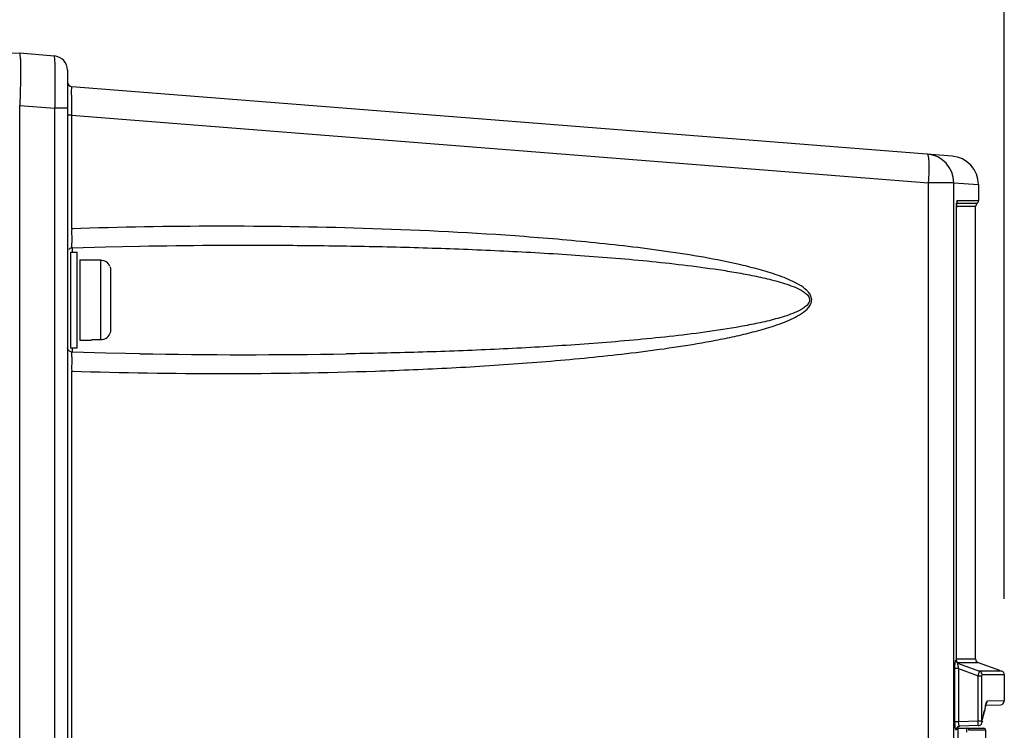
# Model space of a CAD drawing. Header units: inches. Extents: x 0 to 117, y 0 to 83.
# Tile 22 of 64: x 53.81 to 57.86, y 50.24 to 53.17. Entities that reach past the tile are written whole.
import ezdxf

# ---------------------------------------------------------------- set-up
doc = ezdxf.new("R2010")
doc.units = ezdxf.units.IN
doc.header["$LTSCALE"] = 6.431102
doc.header["$MEASUREMENT"] = 0
doc.layers.get('0').update_dxf_attribs({"linetype": 'CONTINUOUS'})
doc.styles.get("Standard").update_dxf_attribs({"font": 'txt', "width": 0.8})
doc.dimstyles.new('DIMSTYLE_1', dxfattribs={"dimtxt": 0.78125, "dimasz": 0.7, "dimexe": 0.18, "dimexo": 0.0625, "dimgap": 0.09, "dimtad": 1, "dimdec": 0, "dimzin": 4, "dimdsep": 46, "dimtxsty": 'STANDARD', "dimblk": '_FILLED', "dimblk1": '_FILLED', "dimblk2": '_FILLED', "dimcen": 0.09, "dimadec": 0, "dimazin": 0, "dimtfac": 1, "dimtdec": 0, "dimtofl": 0, "dimtmove": 0, "dimatfit": 3, "dimldrblk": '_FILLED', "dimfxl": 1, "dimtolj": 1, "dimtzin": 4, "dimarcsym": 0})

# ---------------------------------------------------------------- blocks, each defined once
blk = doc.blocks.new('_FILLED')
at = {"color": 0, "linetype": 'BYBLOCK'}
blk.add_solid([(0, 0), (-1, 0.1429), (-1, -0.1429)], dxfattribs=at)
blk = doc.blocks.new('*D3')
at = {"color": 7, "linetype": 'CONTINUOUS'}
for p, q in [((47.5988, 53.0427), (47.5988, 58.2893)), ((57.8626, 50.7794), (57.8626, 58.2893)), ((47.5988, 58.0393), (52.7307, 58.0393)), ((57.8626, 58.0393), (52.7307, 58.0393))]:
    blk.add_line(p, q, dxfattribs=at)
at = {"color": 7, "linetype": 'CONTINUOUS', "xscale": 0.7, "yscale": 0.7, "zscale": 0.7, "rotation": 180}
blk.add_blockref('_FILLED', (47.5988, 58.0393), dxfattribs=at)
at = {"color": 7, "linetype": 'CONTINUOUS', "xscale": 0.7, "yscale": 0.7, "zscale": 0.7}
blk.add_blockref('_FILLED', (57.8626, 58.0393), dxfattribs=at)
at = {"color": 7, "linetype": 'CONTINUOUS', "insert": (52.7307, 59.0159), "char_height": 0.78125, "width": 1.875, "attachment_point": 2, "line_spacing_factor": 0.9}
blk.add_mtext('261', dxfattribs=at)

msp = doc.modelspace()

# ---------------------------------------------------------------- linework, layer by layer
at = {"color": 7, "linetype": 'CONTINUOUS'}
for p, q in [((53.8075, 53.0269), (53.1181, 53.0148)), ((53.9499, 53.0156), (53.8075, 53.0269)), ((54.0043, 52.9568), (54.0043, 41.9281)), ((57.6474, 52.6035), (54.0225, 52.8888)), ((53.8075, 41.684), (53.8075, 52.8111)), ((53.8075, 52.8111), (53.9527, 52.8004)), ((53.9527, 41.9281), (53.9527, 52.8004)), ((54.0043, 52.8004), (53.9527, 52.8004)), ((54.0215, 52.7715), (54.0043, 52.7715)), ((54.0215, 52.7715), (54.0215, 52.304)), ((54.0215, 52.7715), (57.551, 52.4938)), ((57.551, 34.7291), (57.551, 52.4938)), ((57.6543, 52.4938), (57.551, 52.4938)), ((57.6543, 34.7209), (57.6543, 52.4937)), ((57.6543, 52.4937), (57.7563, 52.4857)), ((57.7563, 52.4866), (57.7563, 52.4202)), ((57.7445, 52.3956), (57.6653, 52.3956)), ((57.7504, 52.4079), (57.6666, 52.4079)), ((57.6687, 52.4202), (57.7563, 52.4202)), ((57.7445, 50.532), (57.7445, 52.3956)), ((57.6651, 50.5277), (57.6651, 52.3918)), ((54.0226, 52.2292), (54.0219, 52.2455)), ((54.1608, 52.2296), (54.3012, 52.2326)), ((54.3012, 52.2326), (54.3026, 52.2326)), ((54.0161, 52.2077), (54.0161, 51.8143)), ((54.0161, 52.2077), (54.0437, 52.2077)), ((54.0233, 52.2256), (54.1608, 52.2296)), ((54.0237, 52.2256), (54.0237, 52.2077)), ((54.0437, 51.8141), (54.0437, 52.2076)), ((54.0555, 52.1762), (54.0555, 51.8457)), ((54.0555, 52.1762), (54.1027, 52.1762)), ((54.1027, 52.175), (54.1027, 52.1762)), ((54.1421, 52.175), (54.1027, 52.175)), ((54.1421, 51.8467), (54.1421, 52.175)), ((54.1815, 52.1353), (54.1815, 51.8864)), ((54.0555, 51.8455), (54.1027, 51.8455)), ((54.1027, 51.8455), (54.1027, 51.8467)), ((54.1421, 51.8467), (54.1027, 51.8467)), ((54.0161, 51.814), (54.0437, 51.814)), ((54.1618, 51.7921), (54.0233, 51.7961)), ((54.0237, 51.814), (54.0237, 51.7961)), ((54.0215, 51.7177), (54.0215, 43.052)), ((57.6636, 50.5277), (57.6651, 50.5277)), ((57.6653, 50.532), (57.7445, 50.532)), ((57.6592, 50.2743), (57.6592, 50.4919)), ((57.6745, 50.4919), (57.6592, 50.4919)), ((57.6697, 50.5173), (57.6726, 50.5173)), ((57.6726, 50.5173), (57.7538, 50.5174)), ((57.6738, 50.5129), (57.6754, 50.5129)), ((57.6738, 50.5129), (57.7604, 50.4815)), ((57.6745, 50.4919), (57.6745, 50.2743)), ((57.6745, 50.4919), (57.7548, 50.4627)), ((57.7538, 50.5174), (57.7548, 50.5174)), ((57.7549, 50.5174), (57.8433, 50.4852)), ((57.7548, 50.2767), (57.7548, 50.4627)), ((57.7548, 50.4627), (57.7702, 50.4627)), ((57.7967, 50.4816), (57.7604, 50.4815)), ((57.7702, 50.2767), (57.7702, 50.4627)), ((57.8626, 50.4669), (57.7707, 50.4669)), ((57.8421, 50.4819), (57.7967, 50.4816)), ((57.8523, 50.4819), (57.8421, 50.4819)), ((57.8626, 50.4669), (57.8626, 50.3586)), ((57.7825, 50.3268), (57.7809, 50.3191)), ((57.7838, 50.3313), (57.7822, 50.3236)), ((57.7856, 50.3421), (57.7825, 50.3268)), ((57.7854, 50.3389), (57.7838, 50.3313)), ((57.7861, 50.3419), (57.8471, 50.343)), ((57.7871, 50.3458), (57.7873, 50.3465)), ((57.8626, 50.3587), (57.7922, 50.3575)), ((57.7822, 50.3236), (57.7806, 50.3159)), ((57.6592, 50.2743), (57.6745, 50.2743)), ((57.6661, 50.2438), (57.6671, 50.2482)), ((57.6707, 50.2547), (57.6707, 45.1746)), ((57.6707, 50.2463), (57.7779, 50.2463)), ((57.6745, 50.2743), (57.7548, 50.2767)), ((57.7555, 50.257), (57.679, 50.2547)), ((57.7548, 50.2767), (57.7702, 50.2767)), ((57.7549, 50.2733), (57.7548, 50.2767)), ((57.7706, 50.2697), (57.7707, 50.2699)), ((57.7714, 50.2732), (57.7707, 50.2699)), ((57.7721, 50.2763), (57.7714, 50.2732)), ((57.7858, 50.2384), (57.717, 50.2384)), ((57.7858, 50.2384), (57.7858, 50.1195))]:
    msp.add_line(p, q, dxfattribs=at)
for points in [[(57.6652, 52.3925), (57.6653, 52.3957), (57.6654, 52.3987), (57.6655, 52.4015), (57.6656, 52.404), (57.6658, 52.4063), (57.666, 52.4083), (57.6662, 52.41), (57.6664, 52.4113), (57.6666, 52.4124), (57.6666, 52.4126)], [(54.0094, 52.2192), (54.0121, 52.2216), (54.0151, 52.2235), (54.0185, 52.2249), (54.022, 52.2255), (54.0234, 52.2256)], [(54.0234, 51.7961), (54.022, 51.7962), (54.0185, 51.7969), (54.0151, 51.7982), (54.0121, 51.8001), (54.0094, 51.8025), (54.0072, 51.8054), (54.0056, 51.8088), (54.0046, 51.8123), (54.0046, 51.813)], [(54.3026, 51.7891), (54.2434, 51.7902), (54.1618, 51.7921)], [(57.6702, 50.5164), (57.6692, 50.5174), (57.6682, 50.5187), (57.6673, 50.5201), (57.6665, 50.5217), (57.6659, 50.5235), (57.6654, 50.5253), (57.6653, 50.5273), (57.6653, 50.5278)], [(57.7702, 50.4627), (57.7702, 50.4635), (57.7702, 50.4641), (57.7702, 50.4648), (57.7703, 50.4653), (57.7703, 50.4658), (57.7704, 50.4662), (57.7705, 50.4665), (57.7706, 50.4668), (57.7707, 50.4669)], [(57.8626, 50.467), (57.8624, 50.4694), (57.8617, 50.4721), (57.8605, 50.4747), (57.8589, 50.4771), (57.8569, 50.4791), (57.8545, 50.4808), (57.8522, 50.4818)], [(57.7854, 50.3389), (57.7855, 50.3395), (57.7861, 50.3421), (57.7866, 50.3442), (57.7871, 50.3458)], [(57.6663, 50.2467), (57.6662, 50.2467), (57.6662, 50.2464), (57.6663, 50.2466), (57.6666, 50.2473), (57.6672, 50.2484), (57.6682, 50.2497), (57.6697, 50.2512)], [(57.6697, 50.2512), (57.6717, 50.2526), (57.674, 50.2537), (57.6767, 50.2545), (57.679, 50.2547)], [(57.6707, 50.2519), (57.6712, 50.2523), (57.6736, 50.2536), (57.6763, 50.2544), (57.679, 50.2547)], [(57.7555, 50.257), (57.7572, 50.2572), (57.7595, 50.2577), (57.7616, 50.2585), (57.7635, 50.2595), (57.7653, 50.2608), (57.7668, 50.2622), (57.768, 50.2638), (57.7691, 50.2655), (57.7699, 50.2673), (57.7705, 50.2692), (57.7707, 50.2698)], [(57.7709, 50.2733), (57.7708, 50.273), (57.7707, 50.2728), (57.7706, 50.2728), (57.7705, 50.2731), (57.7704, 50.2736), (57.7703, 50.2742), (57.7702, 50.2749), (57.7702, 50.2757), (57.7702, 50.2767)]]:
    msp.add_lwpolyline(points, dxfattribs=at)
for centre, radius, start, end in [((53.9453, 52.9568), 0.0591, 0, 85.5), ((54.024, 52.9084), 0.0197, 180, 265.5), ((56.6589, 52.8347), 2.6378, 179.5674, 180.0932), ((58.8445, 52.8354), 4.8234, 180.06, 180.2233), ((58.14, 52.83), 4.1189, 180.1857, 180.8131), ((57.5362, 52.4938), 0.1181, 0, 85.5), ((57.6382, 52.4857), 0.1181, 0, 85.5005), ((57.9232, 52.3908), 0.2581, 178.6257, 179.766), ((57.7602, 52.3956), 0.0157, 128.6822, 180), ((57.7405, 52.4202), 0.0157, 308.6822, 360), ((57.6622, 52.6202), 0.2284, 270.3138, 270.5207), ((54.6448, 33.5282), 18.7861, 88.2409, 91.90119), ((56.1318, 52.2848), 2.1103, 179.4777, 180.6115), ((54.9948, 52.2718), 0.9733, 180.5619, 181.5499), ((54.1423, 52.1361), 0.0388, 19.9925, 60.0464), ((54.1423, 51.8856), 0.0389, 299.9678, 340.0067), ((54.7468, 76.9643), 25.1791, 268.98904, 270.92352), ((56.1505, 51.7369), 2.129, 179.3903, 180.5179), ((54.9874, 51.75), 0.9659, 178.4426, 179.4327), ((57.7602, 50.532), 0.0157, 180, 249.9865), ((57.7739, 50.3413), 0.0117, 348.2935, 3.7932), ((57.8987, 50.319), 0.1154, 166.8798, 168.4958), ((57.8681, 50.3262), 0.084, 164.9123, 166.892), ((57.8468, 50.3587), 0.0157, 271.0043, 0.0017), ((53.9443, 51.1266), 3.9206, 347.5434, 348.1143), ((53.9253, 51.1262), 3.9396, 347.6744, 348.1307), ((57.9174, 50.2743), 0.2582, 180.0032, 181.4272), ((57.6778, 50.2447), 0.0117, 167.3456, 184.1197), ((57.7497, 50.2725), 0.0753, 178.6256, 181.161), ((57.7592, 50.2725), 0.0117, 347.2988, 4.1348), ((57.7779, 50.2384), 0.00787, 0, 90)]:
    msp.add_arc(centre, radius, start, end, dxfattribs=at)
for points, knots in [([(53.8075, 53.0269), (53.8089, 53.0268), (53.8077, 53.0183), (53.8104, 53.009), (53.8101, 52.9877), (53.8109, 52.9619), (53.8107, 52.9294), (53.8101, 52.8786), (53.8087, 52.8386), (53.8075, 52.8111)], [0, 0, 0, 0, 0.019778, 0.076775, 0.169088, 0.293288, 0.444667, 0.617434, 1, 1, 1, 1]), ([(53.9527, 52.8004), (53.9532, 52.8278), (53.9539, 52.8677), (53.954, 52.9184), (53.9539, 52.9508), (53.9531, 52.9766), (53.9531, 52.9976), (53.9509, 53.0073), (53.9514, 53.0155), (53.9499, 53.0156)], [0, 0, 0, 0, 0.382351, 0.554937, 0.706116, 0.830208, 0.922434, 0.979507, 1, 1, 1, 1]), ([(54.0212, 52.8546), (54.0212, 52.8594), (54.0215, 52.8676), (54.0212, 52.8792), (54.0224, 52.8841), (54.0217, 52.8888), (54.0225, 52.8888)], [0, 0, 0, 0, 0.425889, 0.741432, 0.934296, 1, 1, 1, 1]), ([(57.551, 52.4938), (57.5521, 52.5087), (57.5536, 52.5357), (57.5538, 52.5739), (57.5516, 52.5948), (57.5489, 52.6112), (57.5455, 52.6115)], [0, 0, 0, 0, 0.376424, 0.695812, 0.911877, 1, 1, 1, 1]), ([(57.6687, 52.4202), (57.6665, 52.4195), (57.6665, 52.4089), (57.6653, 52.4025), (57.6652, 52.397)], [0, 0, 0, 0, 0.29171, 1, 1, 1, 1]), ([(54.0215, 51.7177), (54.23, 51.7107), (54.6473, 51.7042), (55.1689, 51.7125), (55.5858, 51.7302), (55.8981, 51.7499), (56.158, 51.7728), (56.3653, 51.7965), (56.5203, 51.8178), (56.649, 51.8394), (56.7512, 51.8602), (56.8274, 51.8782), (56.9028, 51.8994), (56.9643, 51.9213), (57.0115, 51.9441), (57.0442, 51.9651), (57.0677, 51.9904), (57.0706, 52.0175), (57.0594, 52.042), (57.0342, 52.0639), (56.989, 52.09), (56.9281, 52.114), (56.8532, 52.1368), (56.7012, 52.1745), (56.4694, 52.2132), (56.1585, 52.2496), (55.7427, 52.2842), (55.43, 52.2991), (55.2215, 52.3055)], [0, 0, 0, 0, 0.12499, 0.24998, 0.312477, 0.374975, 0.437475, 0.468726, 0.499979, 0.531233, 0.546862, 0.562492, 0.578124, 0.593757, 0.601579, 0.609401, 0.617172, 0.621079, 0.624993, 0.632798, 0.640621, 0.656253, 0.671886, 0.687517, 0.750012, 0.812512, 0.875011, 1, 1, 1, 1]), ([(54.3026, 52.2326), (54.5, 52.236), (54.7962, 52.2378), (55.1911, 52.2332), (55.4872, 52.226), (55.7831, 52.2145), (56.0295, 52.2007), (56.2263, 52.1862), (56.3738, 52.1734), (56.521, 52.158), (56.6434, 52.1423), (56.7409, 52.1272), (56.8138, 52.1142), (56.8742, 52.1014), (56.922, 52.0893), (56.9576, 52.0789), (56.9925, 52.0667), (57.0208, 52.0542), (57.0417, 52.0409), (57.0558, 52.0287), (57.0636, 52.01), (57.0547, 51.9919), (57.0406, 51.98), (57.0195, 51.9669), (56.9799, 51.9495), (56.9208, 51.9315), (56.8487, 51.9146), (56.7518, 51.8959), (56.6298, 51.8773), (56.4828, 51.8594), (56.3355, 51.8448), (56.188, 51.8325), (55.9911, 51.8187), (55.7447, 51.8054), (55.4488, 51.7946), (55.2514, 51.7901), (55.1527, 51.7885)], [0, 0, 0, 0, 0.125039, 0.18755, 0.250055, 0.312554, 0.375049, 0.406295, 0.43754, 0.468784, 0.500027, 0.515649, 0.531271, 0.546893, 0.554705, 0.562518, 0.570331, 0.578145, 0.582054, 0.585969, 0.589877, 0.593778, 0.597688, 0.601599, 0.609413, 0.625033, 0.640655, 0.656277, 0.68752, 0.718763, 0.750007, 0.781252, 0.812499, 0.874994, 0.937494, 1, 1, 1, 1]), ([(54.0233, 52.2256), (54.023, 52.2256), (54.0229, 52.2275), (54.0227, 52.2283), (54.0226, 52.2292)], [0, 0, 0, 0, 0.26324, 1, 1, 1, 1]), ([(54.0219, 51.7763), (54.022, 51.7812), (54.024, 51.7854), (54.0216, 51.7961), (54.0233, 51.7961)], [0, 0, 0, 0, 0.741308, 1, 1, 1, 1]), ([(57.661, 50.5212), (57.6613, 50.5226), (57.6618, 50.5247), (57.6626, 50.527), (57.6631, 50.5275)], [0, 0, 0, 0, 0.647245, 1, 1, 1, 1]), ([(57.6592, 50.4919), (57.6592, 50.4947), (57.6593, 50.5044), (57.6598, 50.5143), (57.661, 50.5212)], [0, 0, 0, 0, 0.283719, 1, 1, 1, 1]), ([(57.6738, 50.5129), (57.6712, 50.5139), (57.6653, 50.5159), (57.665, 50.5232), (57.6666, 50.5253)], [0, 0, 0, 0, 0.521804, 1, 1, 1, 1]), ([(57.6754, 50.5129), (57.6727, 50.5139), (57.6668, 50.5159), (57.6665, 50.5233), (57.6681, 50.5254)], [0, 0, 0, 0, 0.522004, 1, 1, 1, 1]), ([(57.6745, 50.4919), (57.6733, 50.4962), (57.673, 50.5024), (57.6712, 50.5112), (57.6731, 50.5127)], [0, 0, 0, 0, 0.640737, 1, 1, 1, 1]), ([(57.7548, 50.4627), (57.756, 50.4671), (57.7584, 50.4731), (57.7593, 50.4798), (57.7604, 50.4815)], [0, 0, 0, 0, 0.692101, 1, 1, 1, 1]), ([(57.7604, 50.4815), (57.7631, 50.4805), (57.769, 50.4784), (57.7694, 50.471), (57.7678, 50.4689)], [0, 0, 0, 0, 0.522585, 1, 1, 1, 1]), ([(57.7922, 50.3575), (57.7917, 50.3575), (57.7884, 50.3553), (57.7878, 50.3512), (57.787, 50.3481)], [0, 0, 0, 0, 0.131205, 1, 1, 1, 1]), ([(57.6661, 50.2438), (57.6658, 50.2421), (57.6645, 50.2368), (57.6602, 50.2452), (57.6604, 50.2536), (57.6594, 50.2627), (57.6592, 50.2679)], [0, 0, 0, 0, 0.149124, 0.257334, 0.558131, 1, 1, 1, 1]), ([(57.679, 50.2547), (57.6772, 50.2547), (57.6749, 50.2624), (57.6746, 50.267), (57.6745, 50.2709)], [0, 0, 0, 0, 0.312147, 1, 1, 1, 1]), ([(57.7083, 50.2305), (57.7083, 50.2343), (57.7097, 50.2377), (57.7077, 50.2463), (57.7092, 50.2463)], [0, 0, 0, 0, 0.705637, 1, 1, 1, 1]), ([(57.7555, 50.257), (57.7551, 50.257), (57.7558, 50.2596), (57.7545, 50.2635), (57.755, 50.2694), (57.7549, 50.2733)], [0, 0, 0, 0, 0.073128, 0.282657, 1, 1, 1, 1])]:
    msp.add_open_spline(points, degree=3, knots=knots, dxfattribs=at)
for points in [[(57.6687, 52.4202), (57.6687, 52.4173), (57.6685, 52.4141), (57.6667, 52.412)], [(54.1421, 52.175), (54.1489, 52.175), (54.1559, 52.1731), (54.1617, 52.1698)], [(54.179, 52.1491), (54.1806, 52.1447), (54.1815, 52.14), (54.1815, 52.1353)], [(54.1815, 51.8864), (54.1815, 51.8817), (54.1806, 51.877), (54.179, 51.8726)], [(54.1617, 51.8519), (54.1559, 51.8486), (54.1489, 51.8467), (54.1421, 51.8467)], [(57.7872, 50.3459), (57.7903, 50.3488), (57.7922, 50.3533), (57.7922, 50.3575)], [(57.717, 50.2384), (57.717, 50.2421), (57.7129, 50.2463), (57.7092, 50.2463)]]:
    msp.add_open_spline(points, degree=3, dxfattribs=at)

# ---------------------------------------------------------------- dimensions: what is measured, and where the dimension line sits
dim = msp.add_linear_dim(base=(57.8626, 58.0393), p1=(47.5988, 53.0427), p2=(57.8626, 50.7794), dimstyle='DIMSTYLE_1', dxfattribs=at)
dim.commit()
dim.dimension.update_dxf_attribs({"geometry": '*D3', "text_midpoint": (51.7932, 58.6253), "dimtype": 160})

doc.saveas('drawing.dxf')
